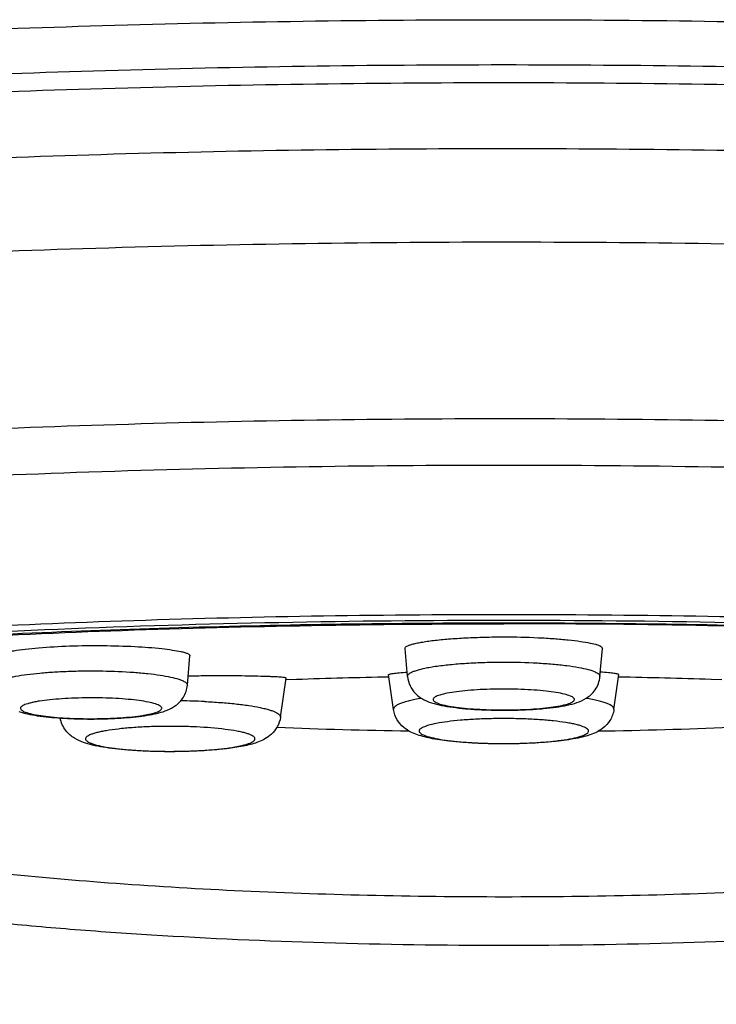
# Model space of a CAD drawing. Header units: millimetres. Extents: x 290 to 825, y 194 to 728.
# Tile 15 of 25: x 456 to 464, y 645 to 657. Entities that reach past the tile are written whole.
import ezdxf

# ---------------------------------------------------------------- set-up
doc = ezdxf.new("R2010")
doc.units = ezdxf.units.MM
doc.header["$LTSCALE"] = 65.395
doc.layers.get('0').update_dxf_attribs({"linetype": 'CONTINUOUS'})

msp = doc.modelspace()

# ---------------------------------------------------------------- linework, layer by layer
at = {"color": 9, "linetype": 'CONTINUOUS'}
for p, q in [((461.366, 655.299), (461.392, 655.299)), ((460.779, 648.381), (460.782, 648.38))]:
    msp.add_line(p, q, dxfattribs=at)
at = {"color": 7, "linetype": 'CONTINUOUS'}
for p, q in [((457.698, 649.03), (457.728, 649.374)), ((460.268, 649.132), (460.239, 649.461)), ((462.515, 649.132), (462.545, 649.461)), ((460.106, 648.747), (460.048, 649.154)), ((462.678, 648.747), (462.736, 649.154)), ((458.785, 648.656), (458.85, 649.114)), ((458.972, 649.097), (458.847, 649.093)), ((463.938, 649.093), (463.813, 649.097))]:
    msp.add_line(p, q, dxfattribs=at)
for centre, radius, start, end in [((458.121, 626.365), 22.775, 90.5342, 91.0414), ((461.304, 581.139), 67.998, 91.05505, 91.96579), ((461.511, 582.312), 66.825, 88.02622, 88.95295), ((461.344, 714.411), 65.923, 267.73991, 269.077), ((461.466, 713.487), 64.999, 270.91352, 272.26953)]:
    msp.add_arc(centre, radius, start, end, dxfattribs=at)
at = {"color": 9, "linetype": 'CONTINUOUS'}
for centre, radius, start, end in [((457.506, 640.61), 8.239, 87.2851, 89.1955), ((461.181, 651.823), 3.466, 263.3967, 263.8736), ((457.468, 653.991), 5.732, 267.1079, 267.2506)]:
    msp.add_arc(centre, radius, start, end, dxfattribs=at)
for points, knots in [([(437.388, 653.25), (437.387, 653.309), (437.408, 653.433), (437.5, 653.612), (437.648, 653.786), (437.852, 653.957), (438.112, 654.126), (438.427, 654.292), (438.797, 654.457), (439.22, 654.618), (439.697, 654.777), (440.434, 654.992), (441.48, 655.247), (442.88, 655.523), (444.459, 655.778), (446.2, 656.009), (448.087, 656.215), (450.103, 656.393), (452.988, 656.593), (456.763, 656.759), (459.83, 656.803), (461.392, 656.803)], [0, 0, 0, 0, 0.007129, 0.014954, 0.024023, 0.034685, 0.047142, 0.061509, 0.077843, 0.096169, 0.116487, 0.138781, 0.189165, 0.246983, 0.311767, 0.382957, 0.459915, 0.541938, 0.628265, 0.810569, 1, 1, 1, 1]), ([(461.392, 656.803), (462.955, 656.803), (466.021, 656.759), (469.796, 656.593), (472.681, 656.393), (474.697, 656.215), (476.585, 656.009), (478.326, 655.778), (479.904, 655.523), (481.304, 655.247), (482.35, 654.992), (483.087, 654.777), (483.564, 654.618), (483.988, 654.457), (484.358, 654.292), (484.672, 654.126), (484.932, 653.957), (485.136, 653.786), (485.285, 653.612), (485.376, 653.433), (485.397, 653.309), (485.396, 653.25)], [0, 0, 0, 0, 0.189431, 0.371735, 0.458062, 0.540085, 0.617043, 0.688233, 0.753017, 0.810835, 0.861219, 0.883513, 0.903831, 0.922157, 0.938491, 0.952858, 0.965315, 0.975977, 0.985046, 0.992871, 1, 1, 1, 1]), ([(461.392, 656.065), (459.831, 656.065), (456.768, 656.021), (452.996, 655.856), (450.113, 655.655), (448.099, 655.478), (446.213, 655.273), (444.473, 655.041), (442.895, 654.787), (441.495, 654.511), (440.448, 654.257), (439.711, 654.042), (439.233, 653.884), (438.809, 653.723), (438.438, 653.558), (438.122, 653.392), (437.862, 653.223), (437.657, 653.052), (437.507, 652.879), (437.414, 652.701), (437.392, 652.576), (437.392, 652.518)], [0, 0, 0, 0, 0.189311, 0.371511, 0.457797, 0.539789, 0.616727, 0.687909, 0.752699, 0.810536, 0.860954, 0.88327, 0.903614, 0.921969, 0.938334, 0.952734, 0.965226, 0.975922, 0.985021, 0.992867, 1, 1, 1, 1]), ([(485.392, 652.518), (485.392, 652.576), (485.37, 652.701), (485.277, 652.879), (485.128, 653.052), (484.922, 653.223), (484.662, 653.392), (484.346, 653.558), (483.975, 653.723), (483.551, 653.884), (483.073, 654.042), (482.336, 654.257), (481.29, 654.511), (479.889, 654.787), (478.312, 655.041), (476.571, 655.273), (474.685, 655.478), (472.671, 655.655), (469.788, 655.856), (466.016, 656.021), (462.953, 656.065), (461.392, 656.065)], [0, 0, 0, 0, 0.007133, 0.014979, 0.024078, 0.034774, 0.047266, 0.061666, 0.078031, 0.096386, 0.11673, 0.139046, 0.189464, 0.247301, 0.312091, 0.383273, 0.460211, 0.542203, 0.628489, 0.810689, 1, 1, 1, 1]), ([(437.392, 651.752), (437.392, 651.81), (437.414, 651.935), (437.507, 652.112), (437.656, 652.286), (437.861, 652.457), (438.121, 652.625), (438.437, 652.792), (438.807, 652.956), (439.231, 653.117), (439.708, 653.275), (440.444, 653.49), (441.489, 653.744), (442.887, 654.02), (444.463, 654.274), (446.202, 654.505), (448.086, 654.711), (450.098, 654.888), (452.978, 655.089), (456.746, 655.255), (459.806, 655.299), (461.366, 655.299)], [0, 0, 0, 0, 0.007136, 0.014983, 0.024083, 0.034778, 0.047269, 0.061667, 0.07803, 0.096381, 0.11672, 0.139031, 0.189439, 0.247265, 0.312043, 0.383215, 0.460146, 0.542133, 0.62842, 0.810638, 1, 1, 1, 1]), ([(461.392, 655.299), (462.953, 655.299), (466.016, 655.255), (469.788, 655.09), (472.671, 654.889), (474.685, 654.712), (476.571, 654.507), (478.312, 654.276), (479.889, 654.021), (481.29, 653.745), (482.336, 653.491), (483.073, 653.276), (483.551, 653.118), (483.975, 652.957), (484.346, 652.792), (484.662, 652.626), (484.922, 652.457), (485.128, 652.286), (485.277, 652.113), (485.37, 651.935), (485.392, 651.811), (485.392, 651.752)], [0, 0, 0, 0, 0.189311, 0.371511, 0.457797, 0.539789, 0.616727, 0.687909, 0.752699, 0.810536, 0.860954, 0.88327, 0.903614, 0.921969, 0.938334, 0.952734, 0.965226, 0.975922, 0.985021, 0.992867, 1, 1, 1, 1]), ([(437.798, 650.378), (437.763, 650.435), (437.72, 650.524), (437.695, 650.65), (437.694, 650.743), (437.709, 650.835), (437.752, 650.961), (437.852, 651.121), (438.03, 651.301), (438.269, 651.478), (438.57, 651.654), (438.931, 651.826), (439.352, 651.996), (439.833, 652.162), (440.371, 652.325), (441.198, 652.545), (442.366, 652.803), (443.922, 653.081), (445.666, 653.333), (447.579, 653.559), (449.642, 653.754), (451.831, 653.917), (454.123, 654.045), (457.312, 654.17), (459.736, 654.207), (461.366, 654.208)], [0, 0, 0, 0, 0.008068, 0.011812, 0.01549, 0.019214, 0.023089, 0.031636, 0.041718, 0.053666, 0.067667, 0.083816, 0.102159, 0.122705, 0.14544, 0.170334, 0.226412, 0.290473, 0.361916, 0.440033, 0.524031, 0.613042, 0.706138, 0.802343, 1, 1, 1, 1]), ([(461.366, 654.208), (462.999, 654.208), (465.427, 654.172), (468.621, 654.047), (470.918, 653.919), (473.111, 653.756), (475.178, 653.562), (477.096, 653.336), (478.844, 653.084), (480.404, 652.806), (481.576, 652.548), (482.405, 652.328), (482.945, 652.165), (483.427, 651.998), (483.849, 651.828), (484.211, 651.655), (484.513, 651.48), (484.753, 651.302), (484.932, 651.122), (485.032, 650.962), (485.075, 650.835), (485.09, 650.743), (485.089, 650.651), (485.065, 650.524), (485.022, 650.435), (484.986, 650.378)], [0, 0, 0, 0, 0.197543, 0.293719, 0.386801, 0.475811, 0.559819, 0.637954, 0.70942, 0.773508, 0.829612, 0.85452, 0.877268, 0.897825, 0.916178, 0.932337, 0.946344, 0.958298, 0.968381, 0.976928, 0.980802, 0.984523, 0.988199, 0.991939, 1, 1, 1, 1]), ([(461.552, 652.141), (459.989, 652.143), (457.665, 652.11), (454.607, 651.992), (452.408, 651.87), (450.308, 651.715), (448.331, 651.529), (446.497, 651.313), (444.828, 651.071), (443.341, 650.805), (442.226, 650.557), (441.439, 650.346), (440.929, 650.19), (440.474, 650.03), (440.077, 649.867), (439.738, 649.701), (439.458, 649.533), (439.237, 649.363), (439.075, 649.19), (438.974, 649.011), (438.938, 648.827), (438.972, 648.643), (439.033, 648.532), (439.071, 648.479)], [0, 0, 0, 0, 0.198144, 0.294652, 0.388054, 0.47735, 0.561586, 0.639872, 0.711394, 0.775428, 0.831359, 0.856133, 0.878716, 0.899078, 0.917208, 0.933119, 0.946862, 0.958545, 0.968375, 0.976726, 0.984217, 0.991691, 1, 1, 1, 1]), ([(483.713, 648.479), (483.751, 648.532), (483.812, 648.641), (483.846, 648.824), (483.812, 649.007), (483.713, 649.183), (483.555, 649.355), (483.339, 649.524), (483.065, 649.691), (482.733, 649.856), (482.343, 650.017), (481.897, 650.176), (481.395, 650.331), (480.622, 650.542), (479.526, 650.788), (478.064, 651.054), (476.421, 651.296), (474.616, 651.512), (472.667, 651.699), (470.595, 651.856), (468.424, 651.98), (466.177, 652.071), (463.878, 652.127), (462.33, 652.14), (461.552, 652.141)], [0, 0, 0, 0, 0.008357, 0.015875, 0.023394, 0.031751, 0.041567, 0.053217, 0.066912, 0.082764, 0.100825, 0.121111, 0.143612, 0.168299, 0.224052, 0.287913, 0.359282, 0.437451, 0.52162, 0.610918, 0.704408, 0.801105, 0.899985, 1, 1, 1, 1]), ([(439.885, 647.685), (439.809, 647.739), (439.673, 647.846), (439.515, 648.026), (439.437, 648.186), (439.414, 648.311), (439.415, 648.403), (439.433, 648.495), (439.482, 648.621), (439.593, 648.779), (439.786, 648.957), (440.044, 649.132), (440.366, 649.304), (440.752, 649.474), (441.201, 649.64), (441.712, 649.803), (442.284, 649.962), (443.16, 650.175), (444.393, 650.423), (446.029, 650.686), (447.854, 650.921), (449.845, 651.125), (451.979, 651.296), (454.229, 651.432), (457.379, 651.563), (459.777, 651.602), (461.392, 651.602)], [0, 0, 0, 0, 0.011963, 0.021928, 0.030371, 0.034272, 0.038113, 0.042025, 0.046132, 0.055323, 0.066327, 0.079488, 0.094988, 0.112913, 0.133295, 0.156131, 0.181391, 0.209028, 0.271171, 0.341933, 0.420531, 0.506062, 0.597521, 0.69382, 0.793808, 1, 1, 1, 1]), ([(461.392, 651.602), (463.007, 651.602), (465.406, 651.563), (468.555, 651.432), (470.805, 651.296), (472.939, 651.125), (474.931, 650.921), (476.756, 650.686), (478.391, 650.423), (479.625, 650.175), (480.5, 649.962), (481.072, 649.803), (481.583, 649.64), (482.033, 649.474), (482.419, 649.304), (482.741, 649.132), (482.998, 648.957), (483.191, 648.779), (483.302, 648.621), (483.351, 648.495), (483.369, 648.403), (483.37, 648.311), (483.347, 648.186), (483.269, 648.026), (483.111, 647.846), (482.976, 647.739), (482.899, 647.685)], [0, 0, 0, 0, 0.206192, 0.30618, 0.402479, 0.493938, 0.579469, 0.658067, 0.728829, 0.790972, 0.818609, 0.843869, 0.866705, 0.887087, 0.905012, 0.920512, 0.933673, 0.944677, 0.953868, 0.957975, 0.961887, 0.965728, 0.969629, 0.978072, 0.988037, 1, 1, 1, 1]), ([(461.392, 649.854), (460.644, 649.854), (459.157, 649.842), (456.951, 649.786), (454.802, 649.694), (452.738, 649.567), (450.785, 649.407), (448.968, 649.216), (447.31, 648.995), (445.833, 648.75), (444.726, 648.518), (443.947, 648.319), (443.443, 648.172), (442.996, 648.02), (442.608, 647.866), (442.28, 647.708), (442.013, 647.548), (441.806, 647.386), (441.659, 647.22), (441.588, 647.073), (441.568, 646.957), (441.57, 646.872), (441.588, 646.788), (441.623, 646.704), (441.673, 646.621), (441.74, 646.538), (441.822, 646.456), (441.958, 646.342), (442.075, 646.265), (442.158, 646.216)], [0, 0, 0, 0, 0.10491, 0.208501, 0.309472, 0.406559, 0.49855, 0.584307, 0.662783, 0.73304, 0.794277, 0.821309, 0.845866, 0.867903, 0.887403, 0.904374, 0.918875, 0.93104, 0.941135, 0.949661, 0.9536, 0.957486, 0.961456, 0.965642, 0.970154, 0.975079, 0.980484, 0.986418, 1, 1, 1, 1]), ([(480.626, 646.216), (480.709, 646.265), (480.826, 646.342), (480.962, 646.456), (481.044, 646.538), (481.111, 646.621), (481.161, 646.704), (481.196, 646.788), (481.214, 646.872), (481.216, 646.957), (481.196, 647.073), (481.125, 647.22), (480.978, 647.386), (480.771, 647.548), (480.504, 647.708), (480.176, 647.865), (479.788, 648.02), (479.342, 648.171), (478.838, 648.319), (478.058, 648.518), (476.951, 648.75), (475.474, 648.995), (473.817, 649.216), (472, 649.407), (470.046, 649.567), (467.982, 649.694), (465.833, 649.786), (463.627, 649.842), (462.14, 649.854), (461.392, 649.854)], [0, 0, 0, 0, 0.013583, 0.019518, 0.024924, 0.029849, 0.034361, 0.038547, 0.042518, 0.046404, 0.050343, 0.058868, 0.068963, 0.081127, 0.095627, 0.112598, 0.132096, 0.154133, 0.178689, 0.205721, 0.266957, 0.337214, 0.41569, 0.501447, 0.593439, 0.690525, 0.791497, 0.895089, 1, 1, 1, 1]), ([(461.392, 649.787), (460.516, 649.787), (458.78, 649.77), (456.215, 649.693), (453.743, 649.567), (451.407, 649.394), (449.25, 649.177), (447.584, 648.958), (446.37, 648.759), (445.557, 648.607), (444.815, 648.448), (444.146, 648.281), (443.555, 648.109), (443.043, 647.932), (442.613, 647.75), (442.31, 647.588), (442.112, 647.455), (441.993, 647.36), (441.895, 647.263), (441.819, 647.166), (441.765, 647.068), (441.733, 646.969), (441.724, 646.869), (441.743, 646.733), (441.812, 646.599), (441.915, 646.476), (442.017, 646.38), (442.141, 646.285), (442.345, 646.152), (442.656, 645.991), (443.095, 645.809), (443.615, 645.633), (444.215, 645.461), (444.643, 645.356), (444.87, 645.304)], [0, 0, 0, 0, 0.109781, 0.217637, 0.321681, 0.420099, 0.511187, 0.593389, 0.630724, 0.665341, 0.697109, 0.725911, 0.751658, 0.774287, 0.793776, 0.810162, 0.817234, 0.823595, 0.829293, 0.8344, 0.839015, 0.843276, 0.84736, 0.851466, 0.860464, 0.865691, 0.871529, 0.87804, 0.885271, 0.90199, 0.921819, 0.944788, 0.970871, 1, 1, 1, 1]), ([(477.915, 645.304), (478.141, 645.356), (478.569, 645.461), (479.169, 645.632), (479.689, 645.809), (480.128, 645.991), (480.439, 646.152), (480.643, 646.284), (480.767, 646.38), (480.869, 646.476), (480.972, 646.599), (481.041, 646.732), (481.061, 646.869), (481.051, 646.969), (481.019, 647.068), (480.965, 647.166), (480.889, 647.263), (480.791, 647.36), (480.672, 647.455), (480.475, 647.588), (480.171, 647.75), (479.741, 647.932), (479.229, 648.109), (478.638, 648.281), (477.97, 648.448), (477.227, 648.607), (476.414, 648.759), (475.2, 648.958), (473.534, 649.177), (471.377, 649.394), (469.042, 649.567), (466.569, 649.693), (464.004, 649.77), (462.268, 649.787), (461.392, 649.787)], [0, 0, 0, 0, 0.02913, 0.055214, 0.078184, 0.098014, 0.114734, 0.121965, 0.128477, 0.134314, 0.139542, 0.14854, 0.152646, 0.15673, 0.160992, 0.165606, 0.170713, 0.176411, 0.182772, 0.189843, 0.206228, 0.225717, 0.248345, 0.274091, 0.302894, 0.33466, 0.369278, 0.406612, 0.488814, 0.579902, 0.678319, 0.782363, 0.890219, 1, 1, 1, 1]), ([(460.268, 649.132), (460.267, 649.138), (460.271, 649.152), (460.288, 649.168), (460.315, 649.183), (460.352, 649.198), (460.398, 649.213), (460.455, 649.227), (460.52, 649.24), (460.624, 649.257), (460.77, 649.274), (460.964, 649.289), (461.173, 649.299), (461.318, 649.301), (461.392, 649.301)], [0, 0, 0, 0, 0.014584, 0.033678, 0.059864, 0.093974, 0.136154, 0.186243, 0.243897, 0.308648, 0.457081, 0.626128, 0.809425, 1, 1, 1, 1]), ([(461.392, 649.301), (461.523, 649.301), (461.714, 649.296), (461.959, 649.279), (462.12, 649.262), (462.258, 649.242), (462.369, 649.218), (462.442, 649.196), (462.484, 649.175), (462.499, 649.164), (462.504, 649.158)], [0, 0, 0, 0, 0.347313, 0.507471, 0.651935, 0.776344, 0.877116, 0.951764, 0.97906, 1, 1, 1, 1]), ([(455.45, 649.03), (455.45, 649.035), (455.452, 649.046), (455.465, 649.06), (455.484, 649.074), (455.512, 649.087), (455.547, 649.1), (455.589, 649.113), (455.638, 649.125), (455.717, 649.14), (455.83, 649.158), (455.981, 649.174), (456.149, 649.187), (456.33, 649.195), (456.518, 649.199), (456.767, 649.198), (457.007, 649.188), (457.231, 649.168), (457.374, 649.15), (457.494, 649.129), (457.566, 649.111), (457.596, 649.101)], [0, 0, 0, 0, 0.006586, 0.014724, 0.025468, 0.039237, 0.056164, 0.076249, 0.09942, 0.125557, 0.186064, 0.256201, 0.334046, 0.417423, 0.503981, 0.591271, 0.758194, 0.833136, 0.899549, 0.955639, 1, 1, 1, 1]), ([(462.504, 649.158), (462.508, 649.155), (462.514, 649.147), (462.516, 649.137), (462.515, 649.132)], [0, 0, 0, 0, 0.545267, 1, 1, 1, 1]), ([(457.596, 649.101), (457.612, 649.096), (457.638, 649.087), (457.668, 649.071), (457.685, 649.058), (457.695, 649.047), (457.698, 649.036), (457.698, 649.03)], [0, 0, 0, 0, 0.370681, 0.652646, 0.762401, 0.853943, 1, 1, 1, 1]), ([(462.208, 648.881), (462.204, 648.886), (462.191, 648.895), (462.156, 648.911), (462.093, 648.929), (461.998, 648.948), (461.88, 648.963), (461.743, 648.975), (461.593, 648.983), (461.435, 648.986), (461.276, 648.985), (461.12, 648.98), (460.976, 648.97), (460.847, 648.956), (460.739, 648.94), (460.664, 648.922), (460.618, 648.907), (460.594, 648.896), (460.577, 648.884), (460.567, 648.872), (460.566, 648.857), (460.572, 648.85), (460.575, 648.846)], [0, 0, 0, 0, 0.011413, 0.026613, 0.068872, 0.126333, 0.197179, 0.278888, 0.36845, 0.462519, 0.557565, 0.650016, 0.736406, 0.813525, 0.878564, 0.929286, 0.948818, 0.964376, 0.976116, 0.984652, 0.991694, 1, 1, 1, 1]), ([(457.325, 648.812), (457.298, 648.821), (457.235, 648.836), (457.129, 648.853), (457.002, 648.867), (456.859, 648.877), (456.704, 648.883), (456.545, 648.884), (456.387, 648.881), (456.235, 648.873), (456.097, 648.862), (455.993, 648.849), (455.92, 648.836), (455.874, 648.826), (455.835, 648.816), (455.803, 648.805), (455.778, 648.794), (455.76, 648.783), (455.75, 648.771), (455.748, 648.756), (455.757, 648.743), (455.772, 648.732), (455.795, 648.72), (455.813, 648.714), (455.823, 648.711)], [0, 0, 0, 0, 0.049334, 0.11315, 0.189277, 0.274949, 0.366985, 0.461939, 0.556241, 0.646351, 0.728902, 0.800845, 0.832016, 0.859619, 0.883441, 0.903334, 0.91925, 0.931322, 0.9401, 0.947167, 0.955258, 0.966349, 0.981192, 1, 1, 1, 1]), ([(455.823, 648.711), (455.85, 648.702), (455.913, 648.687), (456.019, 648.67), (456.146, 648.656), (456.289, 648.646), (456.444, 648.64), (456.603, 648.639), (456.761, 648.642), (456.913, 648.649), (457.051, 648.661), (457.155, 648.674), (457.228, 648.687), (457.274, 648.696), (457.313, 648.707), (457.345, 648.717), (457.37, 648.729), (457.387, 648.74), (457.398, 648.752), (457.4, 648.767), (457.391, 648.78), (457.376, 648.791), (457.353, 648.802), (457.335, 648.809), (457.325, 648.812)], [0, 0, 0, 0, 0.049334, 0.11315, 0.189277, 0.274949, 0.366985, 0.461939, 0.556241, 0.646351, 0.728902, 0.800845, 0.832016, 0.859619, 0.883441, 0.903334, 0.91925, 0.931322, 0.9401, 0.947167, 0.955258, 0.966349, 0.981192, 1, 1, 1, 1]), ([(457.896, 648.84), (457.959, 648.837), (458.081, 648.83), (458.254, 648.815), (458.408, 648.795), (458.522, 648.776), (458.601, 648.758), (458.65, 648.745), (458.692, 648.731), (458.726, 648.717), (458.753, 648.703), (458.772, 648.688), (458.784, 648.672), (458.785, 648.661), (458.785, 648.656)], [0, 0, 0, 0, 0.203735, 0.391835, 0.559711, 0.703374, 0.765099, 0.819653, 0.866816, 0.90649, 0.938761, 0.964066, 0.983581, 1, 1, 1, 1]), ([(460.431, 648.877), (460.406, 648.873), (460.358, 648.864), (460.292, 648.85), (460.235, 648.834), (460.188, 648.818), (460.151, 648.802), (460.125, 648.785), (460.108, 648.767), (460.105, 648.753), (460.106, 648.747)], [0, 0, 0, 0, 0.210503, 0.397228, 0.558897, 0.69464, 0.804203, 0.888431, 0.950625, 1, 1, 1, 1]), ([(460.575, 648.846), (460.579, 648.842), (460.592, 648.833), (460.627, 648.816), (460.69, 648.798), (460.785, 648.78), (460.903, 648.765), (461.04, 648.753), (461.19, 648.745), (461.348, 648.741), (461.508, 648.742), (461.663, 648.748), (461.807, 648.758), (461.936, 648.771), (462.044, 648.788), (462.119, 648.805), (462.165, 648.821), (462.19, 648.832), (462.206, 648.843), (462.217, 648.856), (462.217, 648.87), (462.212, 648.878), (462.208, 648.881)], [0, 0, 0, 0, 0.011413, 0.026613, 0.068872, 0.126333, 0.197179, 0.278888, 0.36845, 0.462519, 0.557565, 0.650016, 0.736406, 0.813525, 0.878564, 0.929286, 0.948818, 0.964376, 0.976116, 0.984652, 0.991694, 1, 1, 1, 1]), ([(462.678, 648.747), (462.679, 648.753), (462.676, 648.767), (462.659, 648.785), (462.633, 648.802), (462.596, 648.818), (462.549, 648.834), (462.492, 648.85), (462.425, 648.864), (462.378, 648.873), (462.352, 648.877)], [0, 0, 0, 0, 0.04933, 0.1115, 0.195722, 0.305294, 0.441053, 0.602741, 0.789485, 1, 1, 1, 1]), ([(457.804, 648.543), (457.741, 648.546), (457.614, 648.55), (457.424, 648.551), (457.236, 648.546), (457.058, 648.536), (456.897, 648.521), (456.776, 648.505), (456.693, 648.489), (456.641, 648.478), (456.597, 648.465), (456.562, 648.452), (456.536, 648.439), (456.518, 648.425), (456.509, 648.412), (456.509, 648.401), (456.512, 648.391), (456.524, 648.378), (456.546, 648.364), (456.576, 648.351), (456.632, 648.332), (456.723, 648.312), (456.854, 648.292), (457.009, 648.276), (457.12, 648.269), (457.179, 648.266)], [0, 0, 0, 0, 0.093159, 0.188472, 0.282393, 0.371431, 0.452295, 0.522041, 0.551961, 0.578237, 0.60068, 0.619173, 0.633719, 0.644557, 0.652501, 0.656031, 0.659713, 0.668689, 0.681007, 0.697174, 0.717307, 0.769147, 0.835142, 0.913031, 1, 1, 1, 1]), ([(461.974, 648.614), (461.919, 648.62), (461.804, 648.629), (461.625, 648.638), (461.438, 648.642), (461.249, 648.641), (461.065, 648.634), (460.894, 648.623), (460.741, 648.607), (460.613, 648.587), (460.523, 648.567), (460.468, 648.548), (460.438, 648.535), (460.417, 648.521), (460.406, 648.509), (460.403, 648.498), (460.403, 648.488), (460.411, 648.474), (460.429, 648.461), (460.456, 648.448), (460.49, 648.435), (460.534, 648.422), (460.585, 648.411), (460.667, 648.395), (460.733, 648.386), (460.779, 648.381)], [0, 0, 0, 0, 0.082556, 0.172696, 0.267136, 0.362421, 0.455059, 0.541666, 0.619104, 0.684622, 0.73602, 0.755962, 0.771967, 0.784161, 0.793065, 0.796735, 0.800269, 0.808245, 0.819104, 0.833647, 0.852107, 0.874489, 0.900681, 0.930497, 1, 1, 1, 1]), ([(460.811, 648.377), (460.866, 648.371), (460.983, 648.361), (461.164, 648.352), (461.354, 648.348), (461.545, 648.35), (461.73, 648.357), (461.903, 648.369), (462.056, 648.386), (462.168, 648.404), (462.243, 648.42), (462.288, 648.433), (462.325, 648.446), (462.352, 648.459), (462.371, 648.473), (462.381, 648.486), (462.382, 648.497), (462.379, 648.508), (462.368, 648.521), (462.347, 648.534), (462.318, 648.548), (462.28, 648.56), (462.233, 648.573), (462.179, 648.584), (462.091, 648.6), (462.022, 648.608), (461.974, 648.614)], [0, 0, 0, 0, 0.082374, 0.172366, 0.266613, 0.361575, 0.453686, 0.539493, 0.615811, 0.679865, 0.706589, 0.729489, 0.74844, 0.763424, 0.774641, 0.782815, 0.786353, 0.789965, 0.798643, 0.81058, 0.826351, 0.846097, 0.869776, 0.897241, 0.928283, 1, 1, 1, 1]), ([(457.193, 648.265), (457.256, 648.262), (457.384, 648.258), (457.575, 648.258), (457.764, 648.262), (457.942, 648.273), (458.103, 648.287), (458.224, 648.304), (458.308, 648.32), (458.359, 648.332), (458.402, 648.344), (458.437, 648.357), (458.463, 648.371), (458.481, 648.385), (458.489, 648.401), (458.485, 648.418), (458.471, 648.432), (458.449, 648.446), (458.417, 648.459), (458.378, 648.472), (458.329, 648.484), (458.25, 648.5), (458.074, 648.526), (457.917, 648.538), (457.804, 648.543)], [0, 0, 0, 0, 0.092974, 0.188092, 0.281779, 0.37052, 0.451003, 0.520271, 0.549915, 0.575891, 0.598012, 0.616168, 0.630375, 0.6409, 0.648647, 0.655822, 0.665068, 0.677747, 0.694312, 0.714855, 0.739307, 0.767511, 0.834223, 1, 1, 1, 1])]:
    msp.add_open_spline(points, degree=3, knots=knots, dxfattribs=at)
at = {"color": 7, "linetype": 'CONTINUOUS'}
for points, knots in [([(437.392, 652.518), (437.392, 652.56), (437.399, 652.644), (437.44, 652.81), (437.54, 653.007), (437.719, 653.217), (437.948, 653.41), (438.227, 653.592), (438.556, 653.767), (438.935, 653.935), (439.365, 654.1), (439.845, 654.26), (440.582, 654.476), (441.627, 654.73), (443.021, 655.005), (444.589, 655.259), (446.319, 655.49), (448.192, 655.694), (450.192, 655.87), (453.055, 656.07), (456.8, 656.235), (461.392, 656.3), (465.984, 656.235), (469.729, 656.07), (472.592, 655.87), (474.592, 655.694), (476.466, 655.49), (478.195, 655.259), (479.764, 655.005), (481.158, 654.73), (482.202, 654.476), (482.939, 654.26), (483.42, 654.1), (483.85, 653.935), (484.229, 653.767), (484.557, 653.592), (484.836, 653.41), (485.065, 653.217), (485.244, 653.007), (485.344, 652.81), (485.385, 652.644), (485.392, 652.56), (485.392, 652.518)], [0, 0, 0, 0, 0.002541, 0.005086, 0.010244, 0.015684, 0.021635, 0.028275, 0.035723, 0.044049, 0.053292, 0.06347, 0.074589, 0.099616, 0.128248, 0.160279, 0.195448, 0.233449, 0.273939, 0.316548, 0.406517, 0.5, 0.593483, 0.683452, 0.726061, 0.766551, 0.804552, 0.839721, 0.871752, 0.900384, 0.925411, 0.93653, 0.946708, 0.955951, 0.964277, 0.971725, 0.978365, 0.984316, 0.989756, 0.994914, 0.997459, 1, 1, 1, 1]), ([(461.392, 649.756), (460.127, 649.756), (457.645, 649.72), (454.588, 649.586), (452.252, 649.424), (450.619, 649.28), (449.091, 649.114), (447.68, 648.926), (446.402, 648.72), (445.267, 648.496), (444.418, 648.291), (443.821, 648.116), (443.434, 647.988), (443.09, 647.857), (442.79, 647.724), (442.534, 647.589), (442.323, 647.453), (442.156, 647.314), (442.035, 647.173), (441.96, 647.029), (441.942, 646.929), (441.942, 646.881)], [0, 0, 0, 0, 0.189311, 0.371511, 0.457797, 0.539789, 0.616727, 0.687909, 0.752699, 0.810536, 0.860954, 0.88327, 0.903614, 0.921969, 0.938334, 0.952734, 0.965226, 0.975922, 0.985021, 0.992867, 1, 1, 1, 1]), ([(442.762, 646.081), (442.665, 646.13), (442.491, 646.227), (442.269, 646.389), (442.108, 646.553), (442.023, 646.7), (441.994, 646.816), (441.99, 646.901), (442.002, 646.985), (442.043, 647.102), (442.141, 647.248), (442.317, 647.411), (442.554, 647.572), (442.854, 647.731), (443.214, 647.886), (443.635, 648.039), (444.115, 648.188), (444.653, 648.333), (445.247, 648.473), (446.143, 648.659), (447.388, 648.874), (449.021, 649.097), (450.819, 649.292), (452.758, 649.455), (454.814, 649.585), (456.957, 649.678), (459.159, 649.735), (460.645, 649.748), (461.392, 649.748)], [0, 0, 0, 0, 0.01534, 0.028223, 0.038885, 0.047783, 0.051824, 0.055754, 0.05972, 0.063862, 0.073129, 0.084296, 0.097757, 0.113712, 0.132254, 0.153416, 0.177188, 0.203535, 0.2324, 0.263711, 0.333312, 0.411524, 0.497377, 0.58978, 0.687541, 0.789392, 0.894001, 1, 1, 1, 1]), ([(480.842, 646.881), (480.842, 646.929), (480.825, 647.029), (480.749, 647.173), (480.628, 647.314), (480.461, 647.453), (480.25, 647.589), (479.994, 647.724), (479.694, 647.857), (479.35, 647.988), (478.963, 648.116), (478.366, 648.291), (477.517, 648.496), (476.383, 648.72), (475.104, 648.926), (473.694, 649.114), (472.165, 649.28), (470.533, 649.424), (468.196, 649.586), (465.14, 649.72), (462.657, 649.756), (461.392, 649.756)], [0, 0, 0, 0, 0.007133, 0.014979, 0.024078, 0.034774, 0.047266, 0.061666, 0.078031, 0.096386, 0.11673, 0.139046, 0.189464, 0.247301, 0.312091, 0.383273, 0.460211, 0.542203, 0.628489, 0.810689, 1, 1, 1, 1]), ([(480.023, 646.081), (480.119, 646.13), (480.293, 646.227), (480.516, 646.389), (480.677, 646.553), (480.761, 646.7), (480.79, 646.816), (480.794, 646.901), (480.782, 646.985), (480.741, 647.102), (480.643, 647.248), (480.468, 647.411), (480.23, 647.572), (479.931, 647.731), (479.57, 647.886), (479.149, 648.039), (478.669, 648.188), (478.131, 648.333), (477.537, 648.473), (476.641, 648.659), (475.396, 648.874), (473.763, 649.097), (471.965, 649.292), (470.026, 649.455), (467.971, 649.585), (465.827, 649.678), (463.625, 649.735), (462.14, 649.748), (461.392, 649.748)], [0, 0, 0, 0, 0.01534, 0.028223, 0.038885, 0.047783, 0.051824, 0.055754, 0.05972, 0.063862, 0.073129, 0.084296, 0.097757, 0.113712, 0.132254, 0.153416, 0.177188, 0.203535, 0.2324, 0.263711, 0.333312, 0.411524, 0.497377, 0.58978, 0.687541, 0.789392, 0.894001, 1, 1, 1, 1]), ([(460.239, 649.461), (460.238, 649.465), (460.242, 649.473), (460.25, 649.48), (460.264, 649.489), (460.289, 649.499), (460.326, 649.511), (460.374, 649.522), (460.432, 649.533), (460.499, 649.544), (460.605, 649.558), (460.756, 649.572), (460.954, 649.585), (461.169, 649.593), (461.317, 649.595), (461.392, 649.595)], [0, 0, 0, 0, 0.010942, 0.018492, 0.027914, 0.052909, 0.086421, 0.128393, 0.178554, 0.236494, 0.301702, 0.451447, 0.622181, 0.807399, 1, 1, 1, 1]), ([(461.392, 649.595), (461.526, 649.595), (461.722, 649.591), (461.973, 649.576), (462.138, 649.562), (462.279, 649.545), (462.392, 649.526), (462.468, 649.509), (462.511, 649.493), (462.526, 649.484), (462.532, 649.48)], [0, 0, 0, 0, 0.349195, 0.510128, 0.65517, 0.779873, 0.880502, 0.954269, 0.980613, 1, 1, 1, 1]), ([(455.422, 649.346), (455.421, 649.354), (455.436, 649.369), (455.458, 649.381), (455.487, 649.392), (455.522, 649.403), (455.565, 649.413), (455.616, 649.424), (455.696, 649.438), (455.812, 649.453), (456.029, 649.475), (456.332, 649.492), (456.707, 649.496), (457.067, 649.486), (457.338, 649.467), (457.517, 649.444), (457.59, 649.431), (457.622, 649.424)], [0, 0, 0, 0, 0.011994, 0.022179, 0.035618, 0.052362, 0.072368, 0.095536, 0.121728, 0.182478, 0.252982, 0.415139, 0.590019, 0.757866, 0.899764, 0.955887, 1, 1, 1, 1]), ([(462.532, 649.48), (462.534, 649.479), (462.54, 649.474), (462.545, 649.466), (462.545, 649.461)], [0, 0, 0, 0, 0.321192, 1, 1, 1, 1]), ([(457.622, 649.424), (457.638, 649.421), (457.665, 649.414), (457.696, 649.403), (457.714, 649.394), (457.722, 649.387), (457.727, 649.381), (457.728, 649.376), (457.728, 649.374)], [0, 0, 0, 0, 0.3956, 0.688323, 0.796837, 0.881765, 0.946736, 1, 1, 1, 1]), ([(458.85, 649.114), (458.85, 649.114), (458.848, 649.116), (458.843, 649.117), (458.831, 649.12), (458.81, 649.122), (458.782, 649.125), (458.745, 649.127), (458.701, 649.129), (458.649, 649.132), (458.565, 649.134), (458.445, 649.137), (458.283, 649.139), (458.102, 649.14), (457.975, 649.139), (457.909, 649.139)], [0, 0, 0, 0, 0.001712, 0.005164, 0.018411, 0.040343, 0.070905, 0.109943, 0.157237, 0.212513, 0.275444, 0.422722, 0.595506, 0.789546, 1, 1, 1, 1]), ([(460.048, 649.154), (460.048, 649.155), (460.054, 649.158), (460.063, 649.161), (460.081, 649.164), (460.104, 649.168), (460.135, 649.172), (460.188, 649.177), (460.232, 649.181), (460.263, 649.183)], [0, 0, 0, 0, 0.019977, 0.068438, 0.147858, 0.258327, 0.399478, 0.570702, 1, 1, 1, 1]), ([(460.268, 649.132), (460.271, 649.095), (460.291, 649.021), (460.335, 648.96), (460.36, 648.934)], [0, 0, 0, 0, 0.512654, 1, 1, 1, 1]), ([(460.36, 648.934), (460.377, 648.917), (460.411, 648.888), (460.484, 648.846), (460.579, 648.813), (460.7, 648.786), (460.837, 648.767), (460.99, 648.752), (461.218, 648.739), (461.454, 648.737), (461.687, 648.745), (461.851, 648.757), (461.998, 648.773), (462.129, 648.795), (462.247, 648.825), (462.341, 648.866), (462.412, 648.92), (462.463, 648.977), (462.501, 649.05), (462.513, 649.105), (462.515, 649.132)], [0, 0, 0, 0, 0.03038, 0.057311, 0.105879, 0.156849, 0.215037, 0.280852, 0.352801, 0.505093, 0.579735, 0.649698, 0.712846, 0.76821, 0.817391, 0.867713, 0.897129, 0.929772, 0.964429, 1, 1, 1, 1]), ([(462.736, 649.154), (462.736, 649.155), (462.73, 649.158), (462.721, 649.161), (462.703, 649.164), (462.68, 649.168), (462.649, 649.172), (462.595, 649.177), (462.551, 649.181), (462.52, 649.183)], [0, 0, 0, 0, 0.019957, 0.068419, 0.147848, 0.25833, 0.399493, 0.570725, 1, 1, 1, 1]), ([(455.731, 648.722), (455.764, 648.711), (455.835, 648.693), (455.997, 648.665), (456.231, 648.644), (456.533, 648.633), (456.84, 648.639), (457.083, 648.658), (457.255, 648.682), (457.364, 648.705), (457.466, 648.737), (457.57, 648.791), (457.662, 648.888), (457.694, 648.981), (457.698, 649.03)], [0, 0, 0, 0, 0.048516, 0.102508, 0.230476, 0.377214, 0.526296, 0.660445, 0.718, 0.769021, 0.816485, 0.86831, 0.931084, 1, 1, 1, 1]), ([(460.779, 648.376), (460.706, 648.383), (460.602, 648.397), (460.471, 648.425), (460.385, 648.449), (460.301, 648.483), (460.216, 648.538), (460.14, 648.626), (460.112, 648.705), (460.106, 648.747)], [0, 0, 0, 0, 0.264251, 0.378241, 0.48346, 0.588139, 0.706486, 0.846622, 1, 1, 1, 1]), ([(462.678, 648.747), (462.672, 648.702), (462.641, 648.619), (462.558, 648.529), (462.467, 648.475), (462.376, 648.442), (462.282, 648.417), (462.136, 648.39), (461.927, 648.365), (461.65, 648.348), (461.354, 648.344), (461.061, 648.352), (460.87, 648.366), (460.779, 648.376)], [0, 0, 0, 0, 0.065813, 0.12519, 0.174703, 0.219357, 0.265556, 0.316457, 0.435148, 0.572845, 0.720367, 0.866422, 1, 1, 1, 1]), ([(457.178, 648.262), (457.07, 648.267), (456.914, 648.279), (456.718, 648.305), (456.594, 648.329), (456.482, 648.36), (456.393, 648.4), (456.325, 648.449), (456.274, 648.501), (456.234, 648.569), (456.218, 648.621), (456.214, 648.648)], [0, 0, 0, 0, 0.292887, 0.419285, 0.530782, 0.630945, 0.732406, 0.790634, 0.855869, 0.926477, 1, 1, 1, 1]), ([(458.785, 648.656), (458.779, 648.617), (458.754, 648.543), (458.686, 648.458), (458.608, 648.402), (458.53, 648.367), (458.452, 648.342), (458.336, 648.315), (458.17, 648.289), (457.947, 648.268), (457.699, 648.256), (457.44, 648.253), (457.265, 648.258), (457.178, 648.262)], [0, 0, 0, 0, 0.066941, 0.128902, 0.182132, 0.228539, 0.273673, 0.321437, 0.43082, 0.559433, 0.70246, 0.852215, 1, 1, 1, 1]), ([(450.757, 647.593), (450.754, 647.567), (450.758, 647.512), (450.791, 647.431), (450.85, 647.353), (450.934, 647.276), (451.044, 647.2), (451.178, 647.125), (451.337, 647.051), (451.596, 646.949), (451.981, 646.828), (452.513, 646.696), (453.131, 646.572), (453.831, 646.457), (454.605, 646.352), (455.446, 646.26), (456.345, 646.179), (457.634, 646.089), (459.322, 646.014), (460.693, 645.994), (461.392, 645.994)], [0, 0, 0, 0, 0.007108, 0.014712, 0.023439, 0.033702, 0.045745, 0.059708, 0.075661, 0.093639, 0.135659, 0.185626, 0.243199, 0.307909, 0.379187, 0.456382, 0.538776, 0.625591, 0.809133, 1, 1, 1, 1]), ([(451.703, 647.598), (451.794, 647.557), (451.998, 647.478), (452.335, 647.372), (452.727, 647.271), (453.172, 647.174), (453.668, 647.082), (454.418, 646.963), (455.458, 646.835), (456.81, 646.715), (458.274, 646.627), (459.814, 646.573), (460.862, 646.561), (461.392, 646.561)], [0, 0, 0, 0, 0.030679, 0.06679, 0.108242, 0.154866, 0.206434, 0.262675, 0.38789, 0.527653, 0.678684, 0.837396, 1, 1, 1, 1]), ([(461.392, 646.561), (461.922, 646.561), (462.971, 646.573), (464.51, 646.627), (465.974, 646.715), (467.326, 646.835), (468.366, 646.963), (469.117, 647.082), (469.612, 647.174), (470.057, 647.271), (470.449, 647.372), (470.787, 647.478), (470.99, 647.557), (471.081, 647.598)], [0, 0, 0, 0, 0.162604, 0.321317, 0.472348, 0.612112, 0.737327, 0.793567, 0.845135, 0.891758, 0.93321, 0.969321, 1, 1, 1, 1]), ([(461.392, 645.994), (462.091, 645.994), (463.463, 646.014), (465.151, 646.089), (466.44, 646.179), (467.339, 646.26), (468.179, 646.352), (468.953, 646.457), (469.653, 646.572), (470.272, 646.696), (470.804, 646.828), (471.188, 646.949), (471.447, 647.052), (471.606, 647.125), (471.741, 647.2), (471.85, 647.276), (471.935, 647.353), (471.994, 647.431), (472.027, 647.512), (472.03, 647.567), (472.027, 647.593)], [0, 0, 0, 0, 0.190868, 0.374411, 0.461226, 0.54362, 0.620816, 0.692094, 0.756804, 0.814376, 0.864343, 0.906363, 0.92434, 0.940293, 0.954255, 0.966299, 0.976562, 0.985288, 0.992892, 1, 1, 1, 1])]:
    msp.add_open_spline(points, degree=3, knots=knots, dxfattribs=at)

doc.saveas('drawing.dxf')
